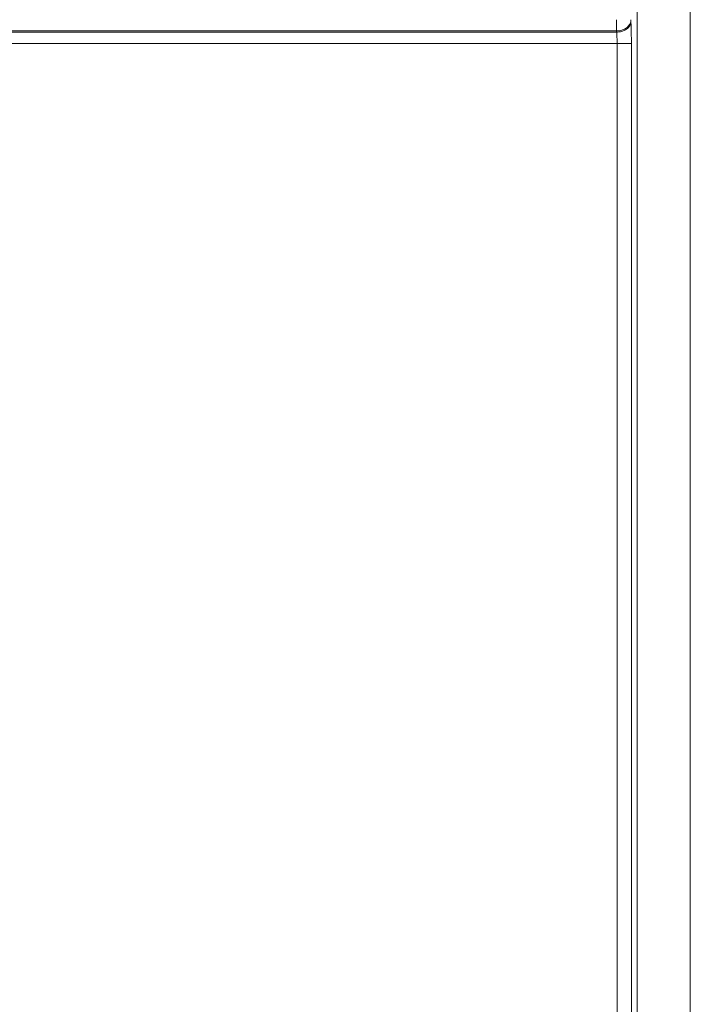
# Model space of a CAD drawing. Header units: millimetres. Extents: x 0 to 594, y 0 to 420.
# Tile 42 of 75: x 89 to 114, y 318 to 355. Entities that reach past the tile are written whole.
import ezdxf

# ---------------------------------------------------------------- set-up
doc = ezdxf.new("R2010")
doc.units = ezdxf.units.MM
doc.styles.add('SLDTEXTSTYLE1', font='TXT', dxfattribs={"width": 0.605})
doc.dimstyles.new('SLDDIMSTYLE0', dxfattribs={"dimtxt": 2.568319, "dimasz": 3.3, "dimexe": 0, "dimexo": 0.0625, "dimgap": 0.64208, "dimtad": 1, "dimdec": 1, "dimlfac": 5, "dimrnd": 1e-09, "dimzin": 12, "dimdsep": 46, "dimtxsty": 'SLDTEXTSTYLE1', "dimsah": 1, "dimcen": 0.09, "dimadec": 0, "dimazin": 3, "dimtfac": 1, "dimtdec": 1, "dimtofl": 0, "dimtmove": 0, "dimatfit": 3, "dimfxl": 0, "dimfrac": 2, "dimtolj": 1, "dimtzin": 12, "dimarcsym": 0})

# ---------------------------------------------------------------- blocks, each defined once
blk = doc.blocks.new('_D_15')
at = {"color": 7, "linetype": 'Continuous', "lineweight": 0}
for p, q in [((107.707, 372.909), (185.665, 372.909)), ((184.665, 230.163), (184.665, 372.909)), ((180.133, 305.701), (180.133, 306.289)), ((180.133, 306.289), (184.077, 306.289)), ((184.077, 306.289), (184.077, 305.701)), ((180.133, 297.371), (180.133, 296.783)), ((184.077, 296.783), (184.077, 297.371)), ((180.133, 296.783), (184.077, 296.783)), ((162.794, 230.163), (185.665, 230.163))]:
    blk.add_line(p, q, dxfattribs=at)
for points in [[(184.665, 372.909), (184.165, 369.609), (185.165, 369.609)], [(184.665, 230.163), (185.165, 233.463), (184.165, 233.463)]]:
    blk.add_solid(points, dxfattribs=at)
at = {"color": 7, "linetype": 'Continuous', "lineweight": 0, "char_height": 2.6458, "attachment_point": 1, "rotation": 90, "style": 'SLDTEXTSTYLE1'}
for s, insert in [('713,7', (176.135, 297.126)), ('28,1', (180.667, 298.106))]:
    blk.add_mtext(s, dxfattribs=dict(at, insert=insert))

msp = doc.modelspace()

# ---------------------------------------------------------------- linework, layer by layer
at = {"color": 7, "linetype": 'Continuous', "lineweight": 15}
for p, q in [((111.975, 240.327), (111.975, 366.377)), ((113.972, 240.306), (113.972, 366.481)), ((111.735, 354.916), (111.738, 354.867)), ((111.196, 354.534), (78.707, 354.534)), ((111.198, 354.485), (78.707, 354.485)), ((111.196, 354.534), (111.198, 354.485)), ((111.216, 354.061), (78.707, 354.061)), ((111.216, 354.061), (111.216, 240.364)), ((111.755, 354.061), (111.755, 240.364))]:
    msp.add_line(p, q, dxfattribs=at)
for points, knots in [([(111.195, 354.958), (111.195, 354.946), (111.195, 354.923), (111.195, 354.889), (111.195, 354.854), (111.195, 354.819), (111.195, 354.785), (111.195, 354.751), (111.195, 354.717), (111.195, 354.684), (111.195, 354.652), (111.195, 354.62), (111.196, 354.59), (111.196, 354.561), (111.196, 354.543), (111.196, 354.534)], [0, 0, 0, 0, 0.073206, 0.147035, 0.221494, 0.296584, 0.372297, 0.448626, 0.525561, 0.603096, 0.681232, 0.759981, 0.839355, 0.919359, 1, 1, 1, 1]), ([(111.735, 354.916), (111.733, 354.867), (111.717, 354.818), (111.66, 354.727), (111.62, 354.686), (111.521, 354.615), (111.462, 354.587), (111.334, 354.547), (111.265, 354.535), (111.196, 354.534)], [0, 0, 0, 0, 0.25, 0.25, 0.5, 0.5, 0.75, 0.75, 1, 1, 1, 1]), ([(111.738, 354.867), (111.735, 354.823), (111.722, 354.775), (111.667, 354.683), (111.625, 354.639), (111.521, 354.565), (111.458, 354.535), (111.328, 354.496), (111.261, 354.487), (111.198, 354.485)], [0, 0, 0, 0, 0.25, 0.25, 0.5, 0.5, 0.75, 0.75, 1, 1, 1, 1]), ([(111.734, 354.958), (111.734, 354.955), (111.734, 354.95), (111.734, 354.942), (111.734, 354.934), (111.735, 354.924), (111.735, 354.918), (111.735, 354.916)], [0, 0, 0, 0, 0.167121, 0.332902, 0.500194, 0.748717, 1, 1, 1, 1]), ([(111.738, 354.867), (111.738, 354.856), (111.739, 354.835), (111.741, 354.803), (111.742, 354.769), (111.744, 354.734), (111.746, 354.68), (111.748, 354.604), (111.751, 354.503), (111.753, 354.397), (111.754, 354.299), (111.755, 354.213), (111.755, 354.137), (111.755, 354.086), (111.755, 354.061)], [0, 0, 0, 0, 0.049522, 0.098639, 0.147422, 0.195946, 0.244284, 0.367883, 0.493551, 0.620752, 0.746022, 0.829764, 0.914296, 1, 1, 1, 1]), ([(111.198, 354.485), (111.204, 354.43), (111.208, 354.363), (111.214, 354.218), (111.216, 354.139), (111.216, 354.061)], [0, 0, 0, 0, 0.5, 0.5, 1, 1, 1, 1]), ([(111.755, 354.061), (111.752, 354.061), (111.735, 354.061), (111.678, 354.061), (111.637, 354.061), (111.538, 354.061), (111.479, 354.061), (111.353, 354.061), (111.284, 354.061), (111.216, 354.061)], [0, 0, 0, 0, 0.25, 0.25, 0.5, 0.5, 0.75, 0.75, 1, 1, 1, 1])]:
    msp.add_open_spline(points, degree=3, knots=knots, dxfattribs=at)

# ---------------------------------------------------------------- dimensions: what is measured, and where the dimension line sits
at = {"color": 7, "linetype": 'Continuous', "lineweight": 0}
dim = msp.add_linear_dim(base=(184.665, 372.909), p1=(162.794, 230.163), p2=(107.707, 372.909), angle=90, dimstyle='SLDDIMSTYLE0', dxfattribs=at)
dim.commit()
dim.dimension.update_dxf_attribs({"geometry": '_D_15', "text_midpoint": (184.665, 301.536), "dimtype": 160})

doc.saveas('drawing.dxf')
